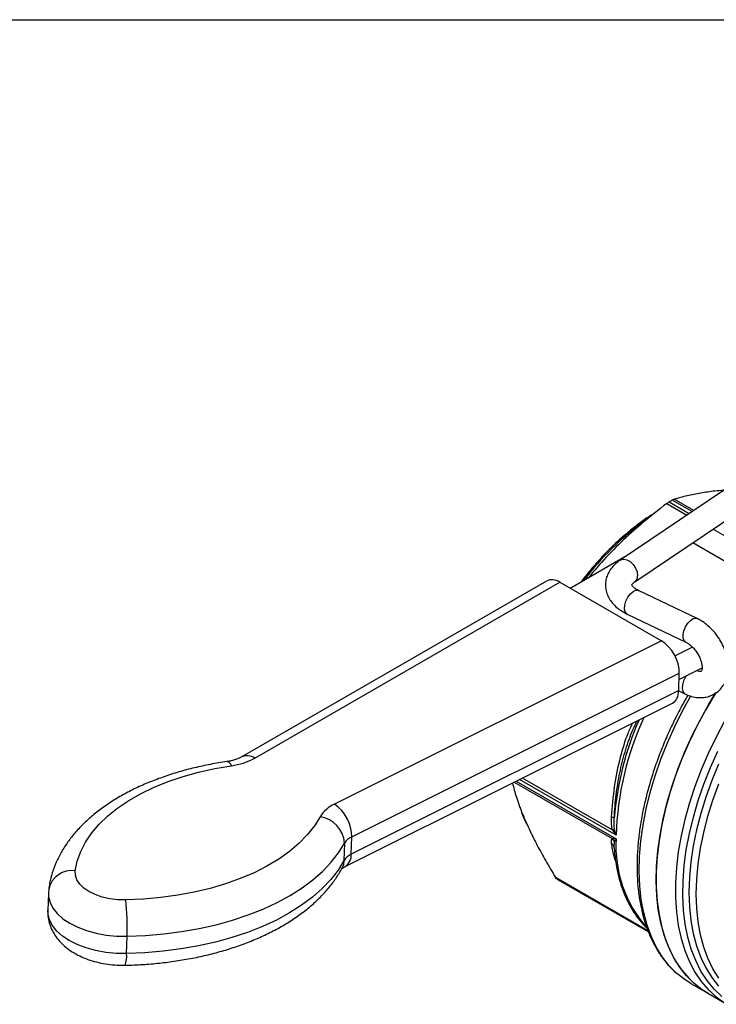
# Model space of a CAD drawing. Header units: inches. Extents: x 0.5 to 21.5, y 0.5 to 16.5.
# Tile 14 of 18: x 15.6 to 18.2, y 12.8 to 16.5. Entities that reach past the tile are written whole.
import ezdxf

# ---------------------------------------------------------------- set-up
doc = ezdxf.new("R2010")
doc.units = ezdxf.units.IN
doc.header["$LTSCALE"] = 2
doc.header["$MEASUREMENT"] = 0
doc.linetypes.add('SLD-Solid', pattern=[0])
doc.layers.add('TEXT', color=140, linetype='SLD-Solid', lineweight=25)

msp = doc.modelspace()

# ---------------------------------------------------------------- linework, layer by layer
for p, q in [((18.6125, 15.0022), (17.8193, 14.4679)), ((17.8743, 14.3863), (18.6675, 14.9206)), ((17.9941, 14.6803), (18.0697, 14.6366)), ((18.0033, 14.6865), (18.0789, 14.6428)), ((18.0896, 14.65), (18.0148, 14.6932)), ((18.0957, 14.6541), (18.0222, 14.6965)), ((18.1683, 14.5844), (18.5758, 14.3491)), ((18.4558, 14.3224), (18.0916, 14.5327)), ((17.6314, 14.3621), (17.8459, 14.4858)), ((17.5426, 14.389), (16.394, 13.7265)), ((16.4456, 13.7229), (17.5926, 14.3845)), ((17.5926, 14.3845), (17.9741, 14.1643)), ((18.108, 14.2482), (17.8879, 14.3537)), ((17.8454, 14.2649), (18.0655, 14.1595)), ((17.9741, 14.1643), (16.7451, 13.55)), ((18.0912, 14.1402), (18.0252, 14.1072)), ((16.8098, 13.4269), (18.0413, 14.0423)), ((18.0394, 13.977), (18.0413, 14.0423)), ((18.1266, 14.0613), (18.0406, 14.0183)), ((18.0394, 13.977), (16.8079, 13.3615)), ((18.0393, 13.9756), (18.0621, 13.9647)), ((16.7847, 13.3149), (18.0154, 13.93)), ((17.421, 13.6329), (17.7893, 13.4202)), ((17.428, 13.6364), (17.8037, 13.4196)), ((17.8037, 13.4329), (17.4405, 13.6426)), ((17.7893, 13.4528), (17.4512, 13.648)), ((16.8079, 13.3615), (16.8098, 13.4269)), ((17.7967, 13.3868), (17.7975, 13.4067)), ((16.7827, 13.403), (16.7807, 13.3377)), ((17.7953, 13.3896), (17.7961, 13.3879)), ((17.7965, 13.3829), (17.7967, 13.3868)), ((17.7967, 13.3849), (17.7976, 13.373)), ((17.9236, 13.0734), (17.5762, 13.274)), ((17.9251, 13.0698), (17.5817, 13.2681)), ((17.5859, 13.2656), (17.9251, 13.0698)), ((15.6705, 13.2306), (15.6696, 13.2153)), ((15.6692, 13.2149), (15.6673, 13.1495)), ((15.9632, 12.9878), (15.9652, 13.0532)), ((18.0841, 12.8757), (18.1482, 12.8387)), ((18.1482, 12.8387), (18.2202, 12.7972))]:
    msp.add_line(p, q)
at = {"flags": 128}
for points in [[(17.8193, 14.4679), (17.8216, 14.4693), (17.8322, 14.4716), (17.8443, 14.4691), (17.8568, 14.462), (17.8681, 14.4511), (17.8772, 14.4377), (17.8829, 14.4231), (17.8847, 14.4089)], [(17.8454, 14.2649), (17.8435, 14.266), (17.8379, 14.2732), (17.8354, 14.2845), (17.8364, 14.2985), (17.8408, 14.3138), (17.8481, 14.3285), (17.8574, 14.3411), (17.8678, 14.3502), (17.8781, 14.3546), (17.887, 14.354), (17.8879, 14.3537)], [(18.0653, 14.1595), (18.0594, 14.165), (18.0559, 14.1747), (18.0557, 14.1876), (18.0587, 14.2022), (18.0647, 14.2169), (18.073, 14.2303), (18.0828, 14.2408), (18.093, 14.2475), (18.1025, 14.2496), (18.108, 14.2482)], [(18.0667, 14.0313), (18.0646, 14.0281), (18.0575, 14.0136), (18.0531, 13.9986), (18.052, 13.9847), (18.0543, 13.9735), (18.0598, 13.9661), (18.062, 13.9647)], [(18.1482, 12.8387), (18.1273, 12.8519), (18.096, 12.8764), (18.0676, 12.9051), (18.0421, 12.9377), (18.0196, 12.9741), (18.0003, 13.014), (17.9843, 13.0574), (17.9716, 13.1039), (17.9624, 13.1534), (17.9567, 13.2054), (17.9545, 13.2599), (17.9558, 13.3164), (17.9607, 13.3747), (17.969, 13.4344), (17.9808, 13.4953), (17.996, 13.557), (18.0145, 13.6192), (18.0361, 13.6816), (18.0609, 13.7437), (18.0887, 13.8054), (18.1192, 13.8662), (18.1524, 13.9259), (18.1789, 13.9696)], [(18.1777, 13.9676), (18.1744, 13.9625), (18.1397, 13.9037), (18.1074, 13.8435), (18.0779, 13.7824), (18.0513, 13.7205), (18.0276, 13.6582), (18.0071, 13.5958), (17.9899, 13.5338), (17.976, 13.4724), (17.9655, 13.4119), (17.9584, 13.3526), (17.9549, 13.295), (17.9549, 13.2392), (17.9584, 13.1856), (17.9655, 13.1345), (17.976, 13.0861), (17.9899, 13.0408), (18.0071, 12.9986), (18.0276, 12.96), (18.0513, 12.925), (18.0779, 12.8939), (18.1074, 12.8668), (18.1397, 12.8438), (18.1482, 12.8387)], [(18.0326, 12.9129), (18.032, 12.9134), (18.0036, 12.942), (17.978, 12.9746), (17.9555, 13.011), (17.9363, 13.051), (17.9202, 13.0944), (17.9076, 13.1409), (17.8984, 13.1903), (17.8927, 13.2424), (17.8905, 13.2968), (17.8918, 13.3534), (17.8966, 13.4116), (17.905, 13.4714), (17.9168, 13.5323), (17.9319, 13.594), (17.9504, 13.6562), (17.9721, 13.7185), (17.9969, 13.7807), (18.0246, 13.8424), (18.0552, 13.9032), (18.0849, 13.9568)], [(18.2117, 13.8621), (18.1794, 13.802), (18.1499, 13.7408), (18.1233, 13.6789), (18.0996, 13.6166), (18.0791, 13.5543), (18.0619, 13.4922), (18.048, 13.4308), (18.0375, 13.3703), (18.0304, 13.3111), (18.0269, 13.2534), (18.0269, 13.1977), (18.0304, 13.1441), (18.0375, 13.093), (18.048, 13.0446), (18.0619, 12.9992), (18.0791, 12.9571), (18.0996, 12.9184), (18.1233, 12.8834), (18.1499, 12.8523), (18.1794, 12.8252), (18.2117, 12.8023)], [(18.2011, 12.827), (18.172, 12.8547), (18.1459, 12.8864), (18.1228, 12.922), (18.1029, 12.9613), (18.0863, 13.0041), (18.0731, 13.05), (18.0633, 13.099), (18.0571, 13.1507), (18.0544, 13.2048), (18.0553, 13.261), (18.0598, 13.3191), (18.0677, 13.3786), (18.0792, 13.4394), (18.0941, 13.501), (18.1124, 13.5631), (18.1339, 13.6254), (18.1586, 13.6876), (18.1862, 13.7492)], [(16.3414, 13.7101), (16.342, 13.7102), (16.3471, 13.7086), (16.3525, 13.7032), (16.3581, 13.6945)], [(15.7705, 13.2993), (15.778, 13.3359), (15.7909, 13.372), (15.8089, 13.4073), (15.8321, 13.4415), (15.8601, 13.4745), (15.8929, 13.506), (15.9303, 13.5359), (15.9719, 13.5639), (16.0176, 13.5899), (16.067, 13.6136), (16.1198, 13.635), (16.1757, 13.6539), (16.2343, 13.6702), (16.2952, 13.6837), (16.3581, 13.6945)], [(18.1888, 13.7003), (18.1633, 13.6386), (18.1409, 13.5767), (18.1217, 13.5149), (18.1059, 13.4534), (18.0934, 13.3927), (18.0845, 13.3332), (18.0792, 13.275), (18.0774, 13.2186), (18.0792, 13.1643), (18.0845, 13.1124), (18.0934, 13.0631), (18.1059, 13.0167), (18.1217, 12.9736), (18.1409, 12.9339), (18.1633, 12.8979), (18.1888, 12.8657)], [(18.1901, 12.8953), (18.1679, 12.9309), (18.149, 12.9701), (18.1333, 13.0126), (18.1211, 13.0584), (18.1123, 13.1071), (18.107, 13.1583), (18.1052, 13.212), (18.107, 13.2676), (18.1123, 13.3251), (18.1211, 13.3839), (18.1333, 13.4438), (18.149, 13.5044), (18.1679, 13.5655), (18.1901, 13.6266)], [(16.6908, 13.5024), (16.6693, 13.4678), (16.6428, 13.4344), (16.6114, 13.4024), (16.5755, 13.3719), (16.5352, 13.3433), (16.4907, 13.3167), (16.4425, 13.2922), (16.3907, 13.2701), (16.3358, 13.2504), (16.278, 13.2333), (16.2178, 13.2189), (16.1555, 13.2072), (16.0915, 13.1985), (16.0263, 13.1926), (15.9603, 13.1897)], [(15.9652, 13.0532), (16.0345, 13.0561), (16.103, 13.062), (16.1703, 13.0707), (16.2361, 13.0822), (16.2999, 13.0965), (16.3615, 13.1135), (16.4204, 13.1331), (16.4763, 13.1552), (16.5289, 13.1796), (16.578, 13.2062), (16.6231, 13.2349), (16.6641, 13.2654), (16.7008, 13.2977), (16.7329, 13.3315), (16.7603, 13.3667), (16.7827, 13.403)], [(16.7807, 13.3377), (16.7583, 13.3013), (16.731, 13.2662), (16.6989, 13.2323), (16.6622, 13.2), (16.6212, 13.1695), (16.576, 13.1408), (16.527, 13.1142), (16.4743, 13.0898), (16.4184, 13.0677), (16.3595, 13.0482), (16.298, 13.0312), (16.2341, 13.0169), (16.1684, 13.0053), (16.101, 12.9966), (16.0325, 12.9907), (15.9632, 12.9878)], [(16.7807, 13.3377), (16.7785, 13.3221), (16.773, 13.3084)], [(15.9603, 13.1897), (15.9299, 13.1906), (15.9, 13.1943), (15.8715, 13.2007), (15.8452, 13.2098), (15.8219, 13.2212), (15.8023, 13.2345), (15.787, 13.2495), (15.7764, 13.2656), (15.7708, 13.2824), (15.7705, 13.2993)], [(15.6692, 13.2151), (15.6698, 13.2017), (15.6754, 13.1798), (15.6864, 13.1585), (15.7028, 13.1382), (15.7241, 13.1192), (15.7499, 13.1021), (15.7797, 13.0871), (15.8129, 13.0746), (15.8488, 13.0647), (15.8867, 13.0578), (15.9257, 13.0539), (15.9652, 13.0532)], [(15.9632, 12.9878), (15.9238, 12.9886), (15.8848, 12.9924), (15.8469, 12.9994), (15.811, 13.0092), (15.7778, 13.0217), (15.748, 13.0367), (15.7222, 13.0539), (15.7008, 13.0728), (15.6845, 13.0931), (15.6734, 13.1144), (15.6679, 13.1363), (15.6673, 13.1495)], [(18.0841, 12.8757), (18.0632, 12.8889), (18.0326, 12.9129)]]:
    msp.add_lwpolyline(points, dxfattribs=at)
for centre, radius, start, end in [((18.408, 13.9988), 0.7979, 119.5175, 120.4771), ((18.5481, 13.735), 1.0865, 125.8345, 142.8247), ((17.8589, 14.4071), 0.0258, 307.0911, 4.0822), ((18.9529, 13.4011), 1.1605, 156.3084, 175.2245), ((18.9529, 13.3966), 1.1498, 155.3467, 178.1887), ((16.3262, 13.9412), 0.2488, 277.3501, 298.6754), ((16.4167, 13.6797), 0.052, 56.2588, 115.8825), ((16.7947, 13.4388), 0.1218, 114.0525, 148.5563), ((16.6586, 13.426), 0.1512, 0.327, 55.1202), ((16.6754, 13.396), 0.1075, 3.7582, 81.7739), ((16.8346, 13.3713), 0.0609, 114.0525, 148.5563), ((18.2715, 13.3935), 0.4686, 176.8135, 221.1039), ((16.8327, 13.3059), 0.0609, 114.0525, 148.5563), ((16.7579, 13.3573), 0.0502, 302.3998, 4.8013), ((15.7574, 13.2112), 0.089, 81.553, 167.5296), ((17.7269, 13.51), 0.2822, 239.0352, 240.0027), ((14.9493, 13.0851), 1.0164, 358.1993, 5.9067), ((15.862, 12.9779), 0.1017, 340.6759, 5.5929)]:
    msp.add_arc(centre, radius, start, end)
for centre, start_param, end_param in [((17.5901, 14.3028), 5.515317, 6.301031), ((17.9717, 14.0825), 3.944521, 5.515317), ((17.9698, 14.0172), 3.123747, 3.944521)]:
    msp.add_ellipse(centre, major_axis=(-0.0466, 0.0867), ratio=0.59719, start_param=start_param, end_param=end_param)
for points, knots in [([(18.2079, 14.7301), (18.1969, 14.7292), (18.1664, 14.7267), (18.121, 14.7197), (18.0695, 14.7097), (18.0383, 14.701), (18.0222, 14.6965)], [0, 0, 0, 0, 0.153135, 0.424713, 0.704813, 1, 1, 1, 1]), ([(17.9941, 14.6803), (17.9632, 14.6563), (17.9034, 14.6097), (17.8218, 14.5354), (17.7542, 14.4664), (17.7159, 14.4208), (17.6996, 14.4015)], [0, 0, 0, 0, 0.282541, 0.548791, 0.80868, 1, 1, 1, 1]), ([(17.95, 14.645), (17.9469, 14.6432), (17.9298, 14.6333), (17.8989, 14.6117), (17.8575, 14.5803), (17.8168, 14.5453), (17.777, 14.5075), (17.7384, 14.4667), (17.7031, 14.4261), (17.6816, 14.3981), (17.6718, 14.3854)], [0, 0, 0, 0, 0.031393, 0.173357, 0.315295, 0.457198, 0.599064, 0.740894, 0.882693, 1, 1, 1, 1]), ([(17.8193, 14.4679), (17.8153, 14.4651), (17.8049, 14.4577), (17.7908, 14.444), (17.778, 14.4266), (17.7691, 14.408), (17.764, 14.3881), (17.7633, 14.3674), (17.767, 14.3468), (17.7749, 14.3275), (17.7864, 14.3096), (17.8017, 14.2932), (17.8211, 14.2777), (17.8369, 14.2694), (17.8454, 14.2649)], [0, 0, 0, 0, 0.055383, 0.144005, 0.228467, 0.309454, 0.388327, 0.472439, 0.554522, 0.636072, 0.719263, 0.805891, 0.896814, 1, 1, 1, 1]), ([(17.8879, 14.3537), (17.8856, 14.3548), (17.8789, 14.3582), (17.8706, 14.364), (17.8645, 14.3701), (17.8622, 14.374), (17.8622, 14.3749), (17.8622, 14.3737), (17.8622, 14.3745), (17.8647, 14.3784), (17.8694, 14.3829), (17.8734, 14.3857), (17.8743, 14.3863)], [0, 0, 0, 0, 0.057593, 0.165612, 0.272285, 0.380147, 0.494442, 0.630732, 0.753556, 0.858242, 0.968326, 1, 1, 1, 1]), ([(18.0621, 13.9647), (18.0665, 13.9627), (18.0789, 13.9572), (18.0989, 13.9519), (18.1213, 13.9499), (18.1421, 13.9519), (18.1621, 13.958), (18.1804, 13.9681), (18.1963, 13.9821), (18.2089, 13.9988), (18.218, 14.018), (18.2237, 14.0392), (18.2259, 14.0622), (18.2244, 14.0866), (18.2192, 14.1119), (18.2104, 14.1372), (18.1983, 14.1617), (18.1832, 14.1849), (18.1655, 14.2061), (18.1455, 14.2248), (18.1261, 14.2388), (18.1132, 14.2455), (18.108, 14.2482)], [0, 0, 0, 0, 0.03192, 0.088178, 0.137398, 0.184955, 0.231327, 0.28099, 0.329324, 0.377056, 0.425128, 0.474452, 0.525575, 0.578477, 0.632598, 0.687199, 0.741836, 0.796501, 0.851351, 0.906546, 0.962294, 1, 1, 1, 1]), ([(18.0655, 14.1595), (18.0673, 14.1585), (18.0727, 14.1558), (18.0827, 14.1487), (18.0946, 14.1376), (18.1056, 14.124), (18.1149, 14.1088), (18.1217, 14.0932), (18.1258, 14.0784), (18.1272, 14.0657), (18.1264, 14.0562), (18.1246, 14.0507), (18.1233, 14.049), (18.1236, 14.0495), (18.1235, 14.0492), (18.1199, 14.0488), (18.1144, 14.0495), (18.1097, 14.0514), (18.1082, 14.0521)], [0, 0, 0, 0, 0.032594, 0.096822, 0.162256, 0.22882, 0.295952, 0.362873, 0.428784, 0.493345, 0.556933, 0.621165, 0.688731, 0.766679, 0.844269, 0.909055, 0.969827, 1, 1, 1, 1]), ([(18.0734, 13.9599), (18.0644, 13.944), (18.0447, 13.9094), (18.0173, 13.8547), (17.9907, 13.7964), (17.9668, 13.7375), (17.9456, 13.6783), (17.9274, 13.6192), (17.9121, 13.5603), (17.8998, 13.5021), (17.8907, 13.4446), (17.8848, 13.3883), (17.882, 13.3334), (17.8825, 13.28), (17.8863, 13.2286), (17.8933, 13.1793), (17.9036, 13.1324), (17.9171, 13.0881), (17.9337, 13.0467), (17.9534, 13.0083), (17.9761, 12.9734), (18.0012, 12.9419), (18.0202, 12.9239), (18.0296, 12.9151)], [0, 0, 0, 0, 0.040645, 0.088649, 0.136659, 0.184678, 0.232711, 0.280762, 0.328834, 0.376931, 0.425057, 0.473211, 0.521396, 0.569607, 0.617838, 0.666074, 0.714288, 0.762446, 0.810503, 0.858408, 0.906108, 0.953562, 1, 1, 1, 1]), ([(17.8648, 13.8547), (17.8589, 13.8417), (17.8407, 13.8012), (17.8165, 13.7216), (17.7946, 13.6164), (17.7886, 13.5397), (17.7856, 13.5013)], [0, 0, 0, 0, 0.122469, 0.383986, 0.692141, 1, 1, 1, 1]), ([(17.7965, 13.4977), (17.7986, 13.527), (17.8028, 13.5844), (17.8165, 13.6676), (17.8364, 13.7465), (17.8584, 13.8122), (17.876, 13.8496), (17.8825, 13.8635)], [0, 0, 0, 0, 0.225481, 0.441739, 0.655658, 0.871024, 1, 1, 1, 1]), ([(16.3414, 13.7101), (16.3305, 13.7085), (16.299, 13.7036), (16.2478, 13.6937), (16.1888, 13.6795), (16.1315, 13.6628), (16.0763, 13.6436), (16.0235, 13.622), (15.9733, 13.598), (15.926, 13.5716), (15.8817, 13.543), (15.841, 13.5122), (15.8039, 13.4793), (15.7709, 13.4446), (15.7422, 13.4083), (15.718, 13.3706), (15.6984, 13.3318), (15.6835, 13.2924), (15.6747, 13.2585), (15.6716, 13.2378), (15.6705, 13.2306)], [0, 0, 0, 0, 0.031304, 0.090316, 0.149437, 0.208688, 0.268085, 0.327638, 0.387345, 0.447187, 0.507118, 0.56702, 0.626741, 0.686083, 0.744819, 0.802736, 0.859682, 0.915614, 0.970612, 1, 1, 1, 1]), ([(16.394, 13.7265), (16.3924, 13.7256), (16.3878, 13.723), (16.3772, 13.7185), (16.3617, 13.7139), (16.3491, 13.7113), (16.3421, 13.7102), (16.3414, 13.7101)], [0, 0, 0, 0, 0.1483796, 0.4163718, 0.6921999, 0.968765, 1, 1, 1, 1]), ([(17.4139, 13.6293), (17.4185, 13.6119), (17.4283, 13.5752), (17.4506, 13.5146), (17.4774, 13.4534), (17.5072, 13.394), (17.539, 13.3359), (17.5636, 13.295), (17.5762, 13.274)], [0, 0, 0, 0, 0.171232, 0.360145, 0.544545, 0.690603, 0.841244, 1, 1, 1, 1]), ([(17.4425, 13.5388), (17.4435, 13.5354), (17.4481, 13.5183), (17.4588, 13.4915), (17.4701, 13.4698), (17.4755, 13.4596)], [0, 0, 0, 0, 0.118374, 0.582673, 1, 1, 1, 1]), ([(17.7893, 13.4528), (17.7933, 13.4462), (17.7981, 13.4396), (17.8035, 13.4332), (17.8036, 13.4331), (17.8037, 13.4329)], [-0.0014874, -0.0014874, -0.0014874, -0.0014874, 0.08097998, 0.08097998, 0.08246738, 0.08246738, 0.08246738, 0.08246738]), ([(17.8037, 13.4329), (17.8036, 13.4331), (17.8036, 13.4332), (17.8009, 13.4411), (17.7989, 13.4492), (17.7975, 13.4572)], [-0.0014874, -0.0014874, -0.0014874, -0.0014874, 0, 0, 0.08246738, 0.08246738, 0.08246738, 0.08246738]), ([(17.8037, 13.4196), (17.8036, 13.4196), (17.8035, 13.4196), (17.7981, 13.4195), (17.7933, 13.4197), (17.7893, 13.4202)], [-0.08395482, -0.08395482, -0.08395482, -0.08395482, -0.08246334, -0.08246334, 0, 0, 0, 0]), ([(17.7975, 13.4067), (17.7989, 13.4105), (17.8009, 13.4148), (17.8036, 13.4194), (17.8036, 13.4195), (17.8037, 13.4196)], [-0.08395482, -0.08395482, -0.08395482, -0.08395482, -0.00149148, -0.00149148, 0, 0, 0, 0]), ([(17.7856, 13.4031), (17.7872, 13.4018), (17.7903, 13.3991), (17.7935, 13.3945), (17.7947, 13.3911), (17.7952, 13.3896)], [0, 0, 0, 0, 0.354363, 0.708897, 1, 1, 1, 1]), ([(17.7856, 13.4031), (17.7878, 13.3878), (17.791, 13.3649), (17.8001, 13.3379), (17.8031, 13.3289)], [0, 0, 0, 0, 0.665218, 1, 1, 1, 1]), ([(17.7952, 13.3896), (17.7954, 13.3893), (17.7963, 13.3872), (17.7964, 13.3848), (17.7965, 13.3829)], [0, 0, 0, 0, 0.151823, 1, 1, 1, 1]), ([(17.7976, 13.373), (17.7979, 13.3686), (17.7993, 13.3477), (17.8051, 13.3125), (17.815, 13.2677), (17.8285, 13.2257), (17.8451, 13.1866), (17.8647, 13.1506), (17.8875, 13.1183), (17.9058, 13.0961), (17.9173, 13.086), (17.9193, 13.0842)], [0, 0, 0, 0, 0.0361805, 0.1709092, 0.3055488, 0.4399632, 0.5739756, 0.7073838, 0.8399968, 0.9716897, 1, 1, 1, 1]), ([(15.958, 12.9442), (15.9693, 12.9445), (16.002, 12.9454), (16.0556, 12.9489), (16.1185, 12.9555), (16.1804, 12.9648), (16.241, 12.9765), (16.3, 12.9908), (16.3571, 13.0076), (16.4122, 13.0269), (16.465, 13.0486), (16.5151, 13.0727), (16.5623, 13.0991), (16.6064, 13.1278), (16.6471, 13.1587), (16.684, 13.1916), (16.7169, 13.2264), (16.7447, 13.2619), (16.7626, 13.2896), (16.7711, 13.305), (16.773, 13.3084)], [0, 0, 0, 0, 0.031543, 0.090922, 0.150354, 0.209858, 0.269453, 0.329162, 0.389004, 0.448993, 0.50914, 0.569443, 0.62988, 0.690406, 0.750897, 0.811198, 0.871109, 0.9304, 0.984437, 1, 1, 1, 1]), ([(16.772, 13.3067), (16.7719, 13.3066), (16.7717, 13.3063), (16.7748, 13.3092), (16.78, 13.3125), (16.7839, 13.3145), (16.7847, 13.3149)], [0, 0, 0, 0, 0.198769, 0.559833, 0.905061, 1, 1, 1, 1]), ([(15.6676, 13.1495), (15.6675, 13.1471), (15.6667, 13.1361), (15.6693, 13.1164), (15.676, 13.0914), (15.6868, 13.0678), (15.7011, 13.0458), (15.7191, 13.0253), (15.7406, 13.0065), (15.7657, 12.9897), (15.7941, 12.975), (15.8252, 12.963), (15.8582, 12.9538), (15.8925, 12.9476), (15.926, 12.9442), (15.9478, 12.9442), (15.958, 12.9442)], [0, 0, 0, 0, 0.0189407, 0.0878306, 0.1559043, 0.2241322, 0.2936167, 0.3654121, 0.4403512, 0.518701, 0.5998394, 0.6824493, 0.7650253, 0.847159, 0.928922, 1, 1, 1, 1])]:
    msp.add_open_spline(points, degree=3, knots=knots)
for points in [[(17.9941, 14.6803), (17.9973, 14.6827), (18.0004, 14.6848), (18.0033, 14.6865)], [(18.0148, 14.6932), (18.0177, 14.6948), (18.0202, 14.6959), (18.0222, 14.6965)], [(17.7856, 13.5013), (17.7848, 13.4852), (17.7848, 13.4683), (17.7893, 13.4528)], [(17.7856, 13.5013), (17.7922, 13.5002), (17.7963, 13.4989), (17.7965, 13.4977)], [(17.7975, 13.4572), (17.7954, 13.4694), (17.7956, 13.4837), (17.7965, 13.4977)], [(17.7893, 13.4528), (17.793, 13.4544), (17.7959, 13.456), (17.7975, 13.4572)], [(17.7893, 13.4202), (17.7848, 13.4174), (17.7848, 13.4105), (17.7856, 13.4031)], [(17.7975, 13.4067), (17.7959, 13.4118), (17.793, 13.4165), (17.7893, 13.4202)], [(17.5817, 13.2681), (17.5797, 13.2693), (17.5778, 13.2713), (17.5762, 13.274)]]:
    msp.add_open_spline(points, degree=3)
at = {"layer": 'TEXT'}
msp.add_line((0.5, 16.5), (21.5, 16.5), dxfattribs=at)

doc.saveas('drawing.dxf')
